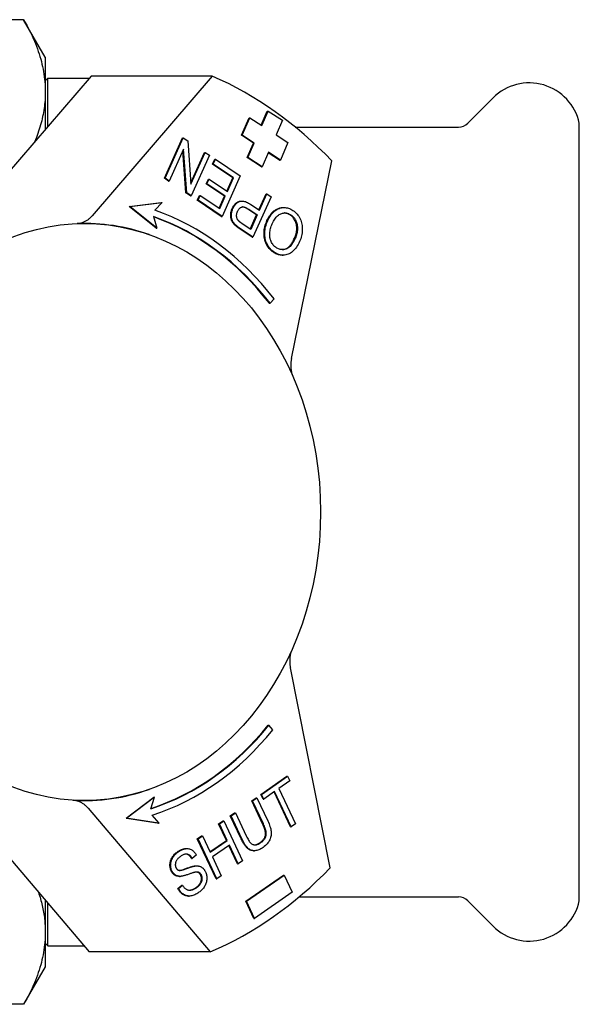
# Model space of a CAD drawing. Header units: millimetres. Extents: x 42 to 3639, y -15 to 483.
# Tile 22 of 26: x 344 to 386, y 409 to 483. Entities that reach past the tile are written whole.
import ezdxf

# ---------------------------------------------------------------- set-up
doc = ezdxf.new("R2010")
doc.units = ezdxf.units.MM
doc.layers.add('DETAIL', color=2, linetype='Continuous')

msp = doc.modelspace()

# ---------------------------------------------------------------- linework, layer by layer
at = {"layer": 'DETAIL'}
for p, q in [((344.284, 483.466), (331.855, 483.466)), ((345.925, 480.624), (344.284, 483.466)), ((345.925, 480.624), (345.925, 477.998)), ((349.404, 479.193), (342.873, 471.586)), ((345.925, 478.824), (346.125, 479.024)), ((346.125, 475.375), (346.125, 479.024)), ((346.125, 479.024), (349.258, 479.024)), ((358.581, 479.193), (349.404, 479.193)), ((358.581, 479.193), (349.485, 468.598)), ((345.925, 477.998), (345.925, 475.142)), ((377.968, 475.617), (379.888, 477.537)), ((362.293, 475.463), (362.761, 476.538)), ((362.338, 475.434), (362.818, 476.538)), ((362.761, 476.538), (362.818, 476.538)), ((362.818, 476.538), (363.903, 475.835)), ((360.8, 474.695), (361.376, 476.02)), ((360.858, 474.695), (361.434, 476.02)), ((361.376, 476.02), (361.434, 476.02)), ((361.434, 476.02), (362.338, 475.434)), ((363.903, 475.835), (363.423, 474.731)), ((364.881, 475.324), (377.261, 475.324)), ((386.425, 416.624), (386.425, 475.624)), ((354.956, 471.44), (356.335, 474.508)), ((355.013, 471.44), (356.393, 474.508)), ((356.335, 474.508), (356.393, 474.508)), ((356.393, 474.508), (356.734, 474.28)), ((356.734, 474.28), (356.972, 470.985)), ((361.705, 474.109), (360.8, 474.695)), ((360.8, 474.695), (360.858, 474.695)), ((361.762, 474.109), (360.858, 474.695)), ((363.423, 474.731), (364.328, 474.145)), ((356.414, 473.636), (355.331, 471.227)), ((356.595, 470.341), (356.365, 473.526)), ((356.653, 470.341), (356.414, 473.636)), ((361.225, 473.005), (361.705, 474.109)), ((361.282, 473.005), (361.762, 474.109)), ((361.705, 474.109), (361.762, 474.109)), ((364.328, 474.145), (363.752, 472.82)), ((356.964, 471.095), (357.998, 473.394)), ((356.972, 470.985), (358.055, 473.394)), ((358.373, 473.181), (356.994, 470.113)), ((357.998, 473.394), (358.055, 473.394)), ((358.055, 473.394), (358.373, 473.181)), ((358.609, 472.513), (358.772, 472.875)), ((358.666, 472.513), (358.829, 472.875)), ((358.772, 472.875), (358.829, 472.875)), ((358.829, 472.875), (360.706, 471.617)), ((362.31, 472.302), (361.225, 473.005)), ((361.225, 473.005), (361.282, 473.005)), ((362.367, 472.302), (361.282, 473.005)), ((362.847, 473.406), (362.367, 472.302)), ((363.695, 472.82), (362.835, 473.377)), ((363.752, 472.82), (362.847, 473.406)), ((363.695, 472.82), (363.752, 472.82)), ((364.595, 457.778), (367.647, 472.764)), ((358.609, 472.513), (358.666, 472.513)), ((360.153, 471.478), (358.609, 472.513)), ((360.21, 471.478), (358.666, 472.513)), ((362.31, 472.302), (362.367, 472.302)), ((354.956, 471.44), (355.013, 471.44)), ((355.274, 471.227), (354.956, 471.44)), ((355.331, 471.227), (355.013, 471.44)), ((358.128, 471.006), (358.291, 471.368)), ((358.186, 471.006), (358.349, 471.368)), ((358.291, 471.368), (358.349, 471.368)), ((358.349, 471.368), (359.741, 470.435)), ((360.706, 471.617), (359.327, 468.549)), ((359.697, 470.465), (360.153, 471.478)), ((359.741, 470.435), (360.21, 471.478)), ((360.153, 471.478), (360.21, 471.478)), ((355.274, 471.227), (355.331, 471.227)), ((358.128, 471.006), (358.186, 471.006)), ((359.521, 470.073), (358.128, 471.006)), ((359.578, 470.073), (358.186, 471.006)), ((356.595, 470.341), (356.653, 470.341)), ((356.936, 470.113), (356.595, 470.341)), ((356.994, 470.113), (356.653, 470.341)), ((356.936, 470.113), (356.994, 470.113)), ((357.45, 469.769), (357.613, 470.131)), ((357.507, 469.769), (357.67, 470.131)), ((357.613, 470.131), (357.67, 470.131)), ((357.67, 470.131), (359.157, 469.135)), ((359.112, 469.164), (359.521, 470.073)), ((359.157, 469.135), (359.578, 470.073)), ((359.521, 470.073), (359.578, 470.073)), ((363.057, 470.042), (361.677, 466.974)), ((362.119, 469.049), (362.666, 470.265)), ((362.163, 469.019), (362.724, 470.265)), ((362.666, 470.265), (362.724, 470.265)), ((362.724, 470.265), (363.057, 470.042)), ((352.275, 469.299), (354.72, 469.6)), ((354.33, 467.654), (352.275, 469.299)), ((352.275, 469.299), (352.332, 469.299)), ((352.332, 469.299), (354.777, 469.6)), ((354.387, 467.654), (352.332, 469.299)), ((354.777, 469.6), (354.238, 469.012)), ((354.72, 469.6), (354.777, 469.6)), ((357.45, 469.769), (357.507, 469.769)), ((359.269, 468.549), (357.45, 469.769)), ((359.327, 468.549), (357.507, 469.769)), ((360.796, 469.711), (360.853, 469.711)), ((361.943, 468.657), (361.293, 469.092)), ((361.351, 469.092), (362, 468.657)), ((361.518, 469.452), (362.163, 469.019)), ((363.955, 469.221), (364.012, 469.221)), ((354.14, 468.526), (354.387, 467.654)), ((359.269, 468.549), (359.327, 468.549)), ((361.463, 467.589), (361.943, 468.657)), ((362, 468.657), (361.507, 467.56)), ((361.943, 468.657), (362, 468.657)), ((354.33, 467.654), (354.387, 467.654)), ((360.302, 467.897), (360.36, 467.897)), ((361.62, 466.974), (360.672, 467.609)), ((361.677, 466.974), (360.729, 467.609)), ((361.507, 467.56), (360.863, 467.991)), ((353.836, 467.153), (353.81, 467.162)), ((361.62, 466.974), (361.677, 466.974)), ((363.896, 465.604), (363.953, 465.604)), ((362.916, 461.953), (362.973, 461.953)), ((363.272, 462.295), (362.973, 461.953)), ((367.529, 419.124), (364.511, 434.291)), ((362.83, 429.957), (362.888, 429.957)), ((363.18, 429.607), (362.888, 429.957)), ((362.274, 424.707), (364.246, 426.087)), ((362.332, 424.707), (364.303, 426.087)), ((364.472, 425.729), (363.649, 425.153)), ((364.246, 426.087), (364.303, 426.087)), ((364.303, 426.087), (364.472, 425.729)), ((353.836, 425.095), (353.81, 425.085)), ((363.649, 425.153), (364.907, 422.475)), ((352.06, 422.896), (354.144, 424.486)), ((354.202, 424.486), (352.118, 422.896)), ((353.939, 423.62), (354.202, 424.486)), ((354.144, 424.486), (354.202, 424.486)), ((361.583, 424.222), (361.912, 424.453)), ((361.583, 424.222), (361.64, 424.222)), ((362.406, 422.47), (361.583, 424.222)), ((361.64, 424.222), (361.97, 424.453)), ((362.463, 422.47), (361.64, 424.222)), ((361.912, 424.453), (361.97, 424.453)), ((361.97, 424.453), (362.794, 422.699)), ((362.274, 424.707), (362.332, 424.707)), ((362.443, 424.348), (362.274, 424.707)), ((362.5, 424.348), (362.332, 424.707)), ((362.443, 424.348), (362.5, 424.348)), ((363.319, 424.922), (362.5, 424.348)), ((364.52, 422.244), (363.276, 424.891)), ((364.577, 422.244), (363.319, 424.922)), ((349.176, 423.655), (358.435, 412.753)), ((352.06, 422.896), (352.118, 422.896)), ((354.499, 422.53), (352.06, 422.896)), ((352.118, 422.896), (354.557, 422.53)), ((354.557, 422.53), (354.028, 423.132)), ((359.956, 423.083), (360.286, 423.314)), ((359.956, 423.083), (360.014, 423.083)), ((360.781, 421.329), (359.956, 423.083)), ((360.014, 423.083), (360.343, 423.314)), ((360.838, 421.329), (360.014, 423.083)), ((360.286, 423.314), (360.343, 423.314)), ((360.343, 423.314), (361.167, 421.562)), ((354.499, 422.53), (354.557, 422.53)), ((359.073, 422.464), (359.403, 422.695)), ((359.073, 422.464), (359.13, 422.464)), ((359.659, 421.217), (359.073, 422.464)), ((359.13, 422.464), (359.46, 422.695)), ((359.717, 421.217), (359.13, 422.464)), ((359.403, 422.695), (359.46, 422.695)), ((359.46, 422.695), (360.887, 419.66)), ((364.52, 422.244), (364.577, 422.244)), ((364.907, 422.475), (364.577, 422.244)), ((357.454, 421.33), (357.784, 421.561)), ((358.881, 418.295), (357.454, 421.33)), ((357.454, 421.33), (357.512, 421.33)), ((357.512, 421.33), (357.842, 421.561)), ((358.939, 418.295), (357.512, 421.33)), ((357.784, 421.561), (357.842, 421.561)), ((357.842, 421.561), (358.428, 420.314)), ((342.574, 420.622), (349.257, 412.753)), ((356.614, 420.594), (356.671, 420.594)), ((358.414, 420.345), (359.659, 421.217)), ((358.428, 420.314), (359.717, 421.217)), ((359.885, 420.858), (358.596, 419.956)), ((359.659, 421.217), (359.717, 421.217)), ((360.5, 419.429), (359.842, 420.828)), ((360.557, 419.429), (359.885, 420.858)), ((357.019, 419.85), (357.076, 419.85)), ((357.377, 420.101), (357.076, 419.85)), ((358.596, 419.956), (359.268, 418.526)), ((361.727, 420.432), (361.784, 420.432)), ((357.351, 419.279), (357.408, 419.279)), ((360.5, 419.429), (360.557, 419.429)), ((360.887, 419.66), (360.557, 419.429)), ((356.092, 418.486), (356.149, 418.486)), ((358.881, 418.295), (358.939, 418.295)), ((359.268, 418.526), (358.939, 418.295)), ((361.134, 416.603), (363.98, 418.587)), ((361.192, 416.603), (364.037, 418.587)), ((363.98, 418.587), (364.037, 418.587)), ((364.037, 418.587), (364.646, 417.284)), ((355.979, 417.56), (356.275, 417.81)), ((355.979, 417.56), (356.037, 417.56)), ((356.037, 417.56), (356.332, 417.81)), ((356.275, 417.81), (356.332, 417.81)), ((356.785, 416.991), (356.842, 416.991)), ((364.646, 417.284), (361.801, 415.301)), ((365.169, 416.924), (377.261, 416.924)), ((345.925, 416.677), (345.925, 414.25)), ((346.125, 413.224), (346.125, 416.441)), ((361.134, 416.603), (361.192, 416.603)), ((361.744, 415.301), (361.134, 416.603)), ((361.801, 415.301), (361.192, 416.603)), ((377.968, 416.631), (379.888, 414.711)), ((361.744, 415.301), (361.801, 415.301)), ((345.925, 414.25), (345.925, 411.624)), ((345.925, 413.424), (346.125, 413.224)), ((346.125, 413.224), (348.858, 413.224)), ((358.435, 412.753), (349.257, 412.753)), ((345.925, 411.624), (344.284, 408.781)), ((344.284, 408.781), (331.855, 408.781))]:
    msp.add_line(p, q, dxfattribs=at)
at = {"layer": 'DETAIL', "flags": 128}
for points in [[(344.284, 483.466), (344.401, 483.26), (344.514, 483.055), (344.622, 482.851), (344.725, 482.648), (344.824, 482.447), (344.919, 482.247), (345.009, 482.048), (345.095, 481.849), (345.176, 481.652), (345.253, 481.456), (345.326, 481.26), (345.395, 481.065), (345.459, 480.871), (345.519, 480.677), (345.575, 480.484), (345.627, 480.292), (345.674, 480.1), (345.718, 479.908), (345.757, 479.716), (345.792, 479.525), (345.823, 479.334), (345.85, 479.143), (345.873, 478.952), (345.892, 478.762), (345.906, 478.571), (345.917, 478.38), (345.923, 478.189), (345.925, 477.998)], [(345.925, 477.998), (345.924, 477.84), (345.92, 477.683), (345.912, 477.527), (345.903, 477.37), (345.89, 477.213), (345.875, 477.056), (345.856, 476.9), (345.835, 476.743), (345.812, 476.586), (345.785, 476.429), (345.756, 476.272), (345.724, 476.115), (345.689, 475.957), (345.651, 475.799), (345.61, 475.641), (345.567, 475.483), (345.521, 475.324), (345.472, 475.165), (345.42, 475.006), (345.366, 474.846), (345.308, 474.686), (345.248, 474.525), (345.184, 474.364), (345.118, 474.202)], [(360.302, 467.897), (360.261, 467.937), (360.223, 467.979), (360.188, 468.022), (360.156, 468.065), (360.127, 468.109), (360.1, 468.154), (360.077, 468.2), (360.056, 468.247), (360.038, 468.295), (360.023, 468.345), (360.01, 468.396), (360, 468.449), (359.993, 468.504), (359.989, 468.56), (359.987, 468.618), (359.988, 468.678), (359.992, 468.738), (359.998, 468.798), (360.008, 468.857), (360.021, 468.917), (360.036, 468.975), (360.054, 469.033), (360.076, 469.091), (360.1, 469.149)], [(360.36, 467.897), (360.319, 467.937), (360.281, 467.979), (360.246, 468.022), (360.214, 468.065), (360.184, 468.109), (360.158, 468.154), (360.134, 468.2), (360.113, 468.247), (360.095, 468.295), (360.08, 468.345), (360.068, 468.396), (360.058, 468.449), (360.051, 468.504), (360.046, 468.56), (360.044, 468.618), (360.045, 468.678), (360.049, 468.738), (360.056, 468.798), (360.065, 468.857), (360.078, 468.917), (360.093, 468.975), (360.112, 469.033), (360.133, 469.091), (360.157, 469.149)], [(360.1, 469.149), (360.119, 469.19), (360.139, 469.229), (360.16, 469.267), (360.181, 469.303), (360.204, 469.338), (360.227, 469.372), (360.251, 469.404), (360.276, 469.434), (360.302, 469.464), (360.329, 469.491), (360.356, 469.518), (360.385, 469.542), (360.414, 469.566), (360.444, 469.588), (360.475, 469.608), (360.507, 469.628), (360.539, 469.645), (360.573, 469.661), (360.607, 469.676), (360.643, 469.689), (360.679, 469.698), (360.717, 469.705), (360.756, 469.709), (360.796, 469.711)], [(360.157, 469.149), (360.188, 469.212), (360.22, 469.272), (360.255, 469.328), (360.291, 469.381), (360.33, 469.43), (360.371, 469.475), (360.413, 469.517), (360.458, 469.556), (360.505, 469.591), (360.555, 469.622), (360.606, 469.65), (360.659, 469.674), (360.715, 469.693), (360.773, 469.705), (360.835, 469.711), (360.899, 469.709), (360.967, 469.701), (361.037, 469.686), (361.11, 469.664), (361.185, 469.635), (361.264, 469.599), (361.346, 469.557), (361.43, 469.508), (361.518, 469.452)], [(360.506, 468.931), (360.526, 468.974), (360.548, 469.014), (360.571, 469.051), (360.594, 469.085), (360.62, 469.116), (360.646, 469.145), (360.673, 469.17), (360.701, 469.192), (360.731, 469.212), (360.762, 469.229), (360.793, 469.242), (360.826, 469.253), (360.861, 469.26), (360.897, 469.264), (360.934, 469.264), (360.974, 469.26), (361.015, 469.252), (361.058, 469.241), (361.102, 469.225), (361.149, 469.206), (361.197, 469.183), (361.246, 469.156), (361.298, 469.126), (361.351, 469.092)], [(361.293, 469.092), (361.274, 469.105), (361.254, 469.117), (361.235, 469.129), (361.216, 469.141), (361.197, 469.152), (361.179, 469.162), (361.161, 469.172), (361.143, 469.181), (361.125, 469.19), (361.107, 469.199), (361.09, 469.207), (361.073, 469.214), (361.056, 469.221), (361.039, 469.227), (361.023, 469.233), (361.007, 469.239), (360.991, 469.243), (360.975, 469.248), (360.959, 469.252), (360.944, 469.255), (360.929, 469.258), (360.914, 469.26), (360.9, 469.262), (360.885, 469.263)], [(362.739, 468.226), (362.775, 468.303), (362.812, 468.376), (362.85, 468.446), (362.891, 468.514), (362.932, 468.579), (362.976, 468.641), (363.02, 468.701), (363.067, 468.757), (363.115, 468.811), (363.164, 468.862), (363.215, 468.911), (363.267, 468.956), (363.321, 468.999), (363.375, 469.037), (363.43, 469.072), (363.486, 469.103), (363.542, 469.131), (363.599, 469.155), (363.657, 469.175), (363.715, 469.192), (363.774, 469.205), (363.834, 469.214), (363.894, 469.219), (363.955, 469.221)], [(362.796, 468.226), (362.85, 468.34), (362.908, 468.447), (362.969, 468.547), (363.033, 468.642), (363.101, 468.73), (363.172, 468.812), (363.247, 468.887), (363.325, 468.957), (363.406, 469.019), (363.488, 469.073), (363.572, 469.118), (363.657, 469.155), (363.744, 469.184), (363.833, 469.205), (363.923, 469.217), (364.014, 469.221), (364.105, 469.218), (364.196, 469.207), (364.284, 469.19), (364.372, 469.166), (364.458, 469.135), (364.543, 469.098), (364.626, 469.054), (364.708, 469.002)], [(348.335, 468.007), (348.388, 468.01), (348.441, 468.015), (348.494, 468.022), (348.547, 468.031), (348.599, 468.042), (348.651, 468.055), (348.703, 468.069), (348.754, 468.086), (348.805, 468.105), (348.855, 468.126), (348.905, 468.148), (348.954, 468.173), (349.003, 468.199), (349.051, 468.227), (349.098, 468.257), (349.145, 468.288), (349.191, 468.321), (349.235, 468.356), (349.279, 468.393), (349.322, 468.431), (349.364, 468.47), (349.406, 468.511), (349.446, 468.554), (349.485, 468.598)], [(360.566, 468.227), (360.548, 468.249), (360.531, 468.272), (360.516, 468.296), (360.502, 468.32), (360.489, 468.346), (360.478, 468.372), (360.468, 468.399), (360.459, 468.427), (360.451, 468.456), (360.445, 468.486), (360.44, 468.516), (360.437, 468.548), (360.435, 468.58), (360.434, 468.612), (360.435, 468.643), (360.437, 468.675), (360.44, 468.707), (360.445, 468.739), (360.452, 468.771), (360.46, 468.803), (360.469, 468.835), (360.48, 468.867), (360.492, 468.899), (360.506, 468.931)], [(363.137, 467.992), (363.183, 468.088), (363.23, 468.178), (363.278, 468.262), (363.329, 468.34), (363.381, 468.411), (363.434, 468.477), (363.49, 468.537), (363.547, 468.591), (363.605, 468.638), (363.666, 468.68), (363.728, 468.716), (363.791, 468.745), (363.856, 468.769), (363.92, 468.787), (363.984, 468.799), (364.048, 468.806), (364.112, 468.806), (364.175, 468.802), (364.239, 468.791), (364.302, 468.775), (364.365, 468.753), (364.428, 468.725), (364.491, 468.692), (364.554, 468.653)], [(364.496, 468.653), (364.478, 468.665), (364.46, 468.676), (364.442, 468.687), (364.424, 468.697), (364.406, 468.707), (364.388, 468.717), (364.37, 468.726), (364.352, 468.734), (364.334, 468.742), (364.316, 468.75), (364.297, 468.757), (364.279, 468.763), (364.261, 468.77), (364.243, 468.775), (364.225, 468.78), (364.207, 468.785), (364.188, 468.79), (364.17, 468.793), (364.152, 468.797), (364.134, 468.8), (364.115, 468.802), (364.097, 468.804), (364.079, 468.805), (364.061, 468.806)], [(364.818, 466.885), (364.857, 466.977), (364.891, 467.068), (364.921, 467.158), (364.945, 467.247), (364.965, 467.334), (364.98, 467.421), (364.99, 467.507), (364.995, 467.592), (364.995, 467.676), (364.99, 467.759), (364.981, 467.841), (364.967, 467.922), (364.948, 468.001), (364.926, 468.076), (364.899, 468.149), (364.87, 468.218), (364.836, 468.284), (364.799, 468.346), (364.758, 468.405), (364.713, 468.461), (364.664, 468.514), (364.612, 468.564), (364.556, 468.61), (364.496, 468.653)], [(364.554, 468.653), (364.613, 468.61), (364.669, 468.564), (364.722, 468.514), (364.77, 468.461), (364.815, 468.405), (364.856, 468.346), (364.893, 468.284), (364.927, 468.218), (364.957, 468.149), (364.983, 468.076), (365.005, 468.001), (365.024, 467.922), (365.038, 467.841), (365.048, 467.759), (365.052, 467.676), (365.052, 467.592), (365.047, 467.507), (365.037, 467.421), (365.022, 467.334), (365.003, 467.247), (364.978, 467.158), (364.949, 467.068), (364.915, 466.977), (364.875, 466.885)], [(364.708, 469.002), (364.795, 468.94), (364.876, 468.873), (364.952, 468.801), (365.022, 468.724), (365.087, 468.642), (365.147, 468.555), (365.201, 468.464), (365.25, 468.367), (365.293, 468.267), (365.33, 468.165), (365.361, 468.061), (365.385, 467.955), (365.402, 467.847), (365.414, 467.738), (365.418, 467.626), (365.417, 467.513), (365.41, 467.399), (365.397, 467.287), (365.38, 467.177), (365.357, 467.068), (365.33, 466.961), (365.297, 466.856), (365.259, 466.752), (365.216, 466.65)], [(360.672, 467.609), (360.651, 467.623), (360.631, 467.637), (360.611, 467.651), (360.592, 467.664), (360.573, 467.677), (360.555, 467.69), (360.537, 467.703), (360.519, 467.716), (360.502, 467.729), (360.486, 467.741), (360.469, 467.753), (360.454, 467.765), (360.439, 467.777), (360.424, 467.789), (360.41, 467.8), (360.396, 467.812), (360.383, 467.823), (360.37, 467.834), (360.357, 467.845), (360.345, 467.856), (360.334, 467.866), (360.323, 467.876), (360.312, 467.887), (360.302, 467.897)], [(360.729, 467.609), (360.708, 467.623), (360.688, 467.637), (360.668, 467.651), (360.649, 467.664), (360.63, 467.677), (360.612, 467.69), (360.594, 467.703), (360.576, 467.716), (360.559, 467.729), (360.543, 467.741), (360.527, 467.753), (360.511, 467.765), (360.496, 467.777), (360.481, 467.789), (360.467, 467.8), (360.453, 467.812), (360.44, 467.823), (360.427, 467.834), (360.415, 467.845), (360.403, 467.856), (360.391, 467.866), (360.38, 467.876), (360.37, 467.887), (360.36, 467.897)], [(360.863, 467.991), (360.845, 468.004), (360.827, 468.016), (360.809, 468.028), (360.792, 468.04), (360.776, 468.051), (360.76, 468.063), (360.745, 468.074), (360.73, 468.085), (360.715, 468.095), (360.702, 468.106), (360.689, 468.116), (360.676, 468.126), (360.664, 468.136), (360.652, 468.145), (360.641, 468.154), (360.631, 468.163), (360.621, 468.172), (360.611, 468.181), (360.602, 468.189), (360.594, 468.197), (360.586, 468.205), (360.579, 468.213), (360.572, 468.22), (360.566, 468.227)], [(363.224, 465.829), (363.139, 465.89), (363.06, 465.956), (362.985, 466.026), (362.915, 466.102), (362.851, 466.183), (362.791, 466.268), (362.737, 466.358), (362.687, 466.454), (362.643, 466.552), (362.606, 466.653), (362.575, 466.757), (362.55, 466.862), (362.532, 466.969), (362.52, 467.079), (362.515, 467.191), (362.515, 467.305), (362.523, 467.42), (362.536, 467.535), (362.555, 467.651), (362.58, 467.766), (362.61, 467.881), (362.647, 467.996), (362.69, 468.111), (362.739, 468.226)], [(363.281, 465.829), (363.197, 465.89), (363.117, 465.956), (363.042, 466.026), (362.973, 466.102), (362.908, 466.183), (362.849, 466.268), (362.794, 466.358), (362.745, 466.454), (362.701, 466.552), (362.663, 466.653), (362.632, 466.757), (362.607, 466.862), (362.589, 466.969), (362.577, 467.079), (362.572, 467.191), (362.573, 467.305), (362.58, 467.42), (362.593, 467.535), (362.612, 467.651), (362.637, 467.766), (362.668, 467.881), (362.705, 467.996), (362.748, 468.111), (362.796, 468.226)], [(363.436, 466.179), (363.376, 466.222), (363.319, 466.27), (363.266, 466.321), (363.217, 466.376), (363.171, 466.434), (363.129, 466.497), (363.09, 466.563), (363.056, 466.633), (363.025, 466.706), (363, 466.78), (362.979, 466.857), (362.963, 466.936), (362.952, 467.016), (362.945, 467.099), (362.944, 467.183), (362.947, 467.269), (362.955, 467.357), (362.967, 467.445), (362.984, 467.534), (363.005, 467.624), (363.032, 467.715), (363.062, 467.806), (363.097, 467.899), (363.137, 467.992)], [(364.875, 466.885), (364.823, 466.774), (364.77, 466.67), (364.715, 466.574), (364.659, 466.486), (364.603, 466.407), (364.545, 466.335), (364.486, 466.27), (364.426, 466.214), (364.366, 466.166), (364.304, 466.125), (364.24, 466.092), (364.176, 466.068), (364.112, 466.049), (364.048, 466.036), (363.985, 466.028), (363.922, 466.024), (363.859, 466.026), (363.797, 466.033), (363.736, 466.045), (363.675, 466.061), (363.615, 466.083), (363.555, 466.11), (363.495, 466.142), (363.436, 466.179)], [(363.883, 466.025), (363.925, 466.027), (363.966, 466.032), (364.008, 466.039), (364.049, 466.048), (364.092, 466.059), (364.134, 466.073), (364.176, 466.089), (364.217, 466.109), (364.258, 466.132), (364.299, 466.159), (364.339, 466.189), (364.378, 466.222), (364.417, 466.259), (364.456, 466.299), (364.494, 466.342), (364.532, 466.389), (364.569, 466.439), (364.606, 466.493), (364.643, 466.55), (364.679, 466.61), (364.714, 466.674), (364.749, 466.741), (364.784, 466.811), (364.818, 466.885)], [(365.216, 466.65), (365.158, 466.527), (365.096, 466.411), (365.033, 466.303), (364.966, 466.203), (364.897, 466.11), (364.826, 466.025), (364.752, 465.948), (364.675, 465.879), (364.596, 465.818), (364.514, 465.764), (364.429, 465.718), (364.342, 465.68), (364.254, 465.649), (364.165, 465.627), (364.077, 465.612), (363.989, 465.605), (363.9, 465.605), (363.812, 465.614), (363.723, 465.63), (363.635, 465.654), (363.547, 465.686), (363.458, 465.726), (363.37, 465.774), (363.281, 465.829)], [(363.896, 465.604), (363.868, 465.604), (363.84, 465.606), (363.812, 465.607), (363.784, 465.61), (363.756, 465.614), (363.728, 465.618), (363.7, 465.623), (363.672, 465.629), (363.644, 465.636), (363.616, 465.643), (363.588, 465.651), (363.56, 465.66), (363.532, 465.67), (363.504, 465.681), (363.476, 465.692), (363.448, 465.704), (363.42, 465.717), (363.392, 465.731), (363.364, 465.745), (363.336, 465.76), (363.308, 465.776), (363.28, 465.793), (363.252, 465.811), (363.224, 465.829)], [(364.595, 457.778), (364.585, 457.727), (364.576, 457.675), (364.568, 457.624), (364.562, 457.572), (364.556, 457.519), (364.551, 457.467), (364.547, 457.415), (364.545, 457.362), (364.543, 457.31), (364.543, 457.257), (364.543, 457.204), (364.545, 457.152), (364.547, 457.099), (364.551, 457.047), (364.556, 456.994), (364.562, 456.942), (364.568, 456.89), (364.576, 456.838), (364.585, 456.787), (364.595, 456.736), (364.606, 456.685), (364.618, 456.634), (364.631, 456.584), (364.646, 456.535)], [(364.569, 435.542), (364.554, 435.492), (364.541, 435.442), (364.528, 435.391), (364.517, 435.34), (364.506, 435.289), (364.497, 435.237), (364.489, 435.185), (364.481, 435.133), (364.475, 435.08), (364.47, 435.028), (364.466, 434.975), (364.463, 434.922), (364.461, 434.869), (364.46, 434.816), (364.461, 434.763), (364.462, 434.71), (364.464, 434.657), (364.468, 434.605), (364.472, 434.552), (364.478, 434.5), (364.484, 434.447), (364.492, 434.395), (364.501, 434.343), (364.511, 434.291)], [(349.176, 423.655), (349.137, 423.699), (349.098, 423.741), (349.058, 423.782), (349.016, 423.821), (348.974, 423.859), (348.931, 423.896), (348.887, 423.931), (348.842, 423.964), (348.796, 423.995), (348.75, 424.025), (348.703, 424.054), (348.655, 424.08), (348.606, 424.105), (348.557, 424.128), (348.508, 424.149), (348.458, 424.168), (348.407, 424.186), (348.356, 424.201), (348.305, 424.215), (348.254, 424.226), (348.202, 424.236), (348.15, 424.244), (348.098, 424.25), (348.045, 424.254)], [(362.192, 421.029), (362.25, 421.071), (362.304, 421.115), (362.354, 421.159), (362.399, 421.204), (362.441, 421.25), (362.478, 421.296), (362.511, 421.344), (362.54, 421.392), (362.565, 421.441), (362.585, 421.49), (362.601, 421.541), (362.614, 421.592), (362.621, 421.645), (362.624, 421.702), (362.623, 421.763), (362.617, 421.827), (362.607, 421.895), (362.592, 421.966), (362.572, 422.041), (362.548, 422.12), (362.519, 422.202), (362.486, 422.288), (362.448, 422.377), (362.406, 422.47)], [(362.249, 421.029), (362.307, 421.071), (362.361, 421.115), (362.411, 421.159), (362.457, 421.204), (362.498, 421.25), (362.535, 421.296), (362.569, 421.344), (362.597, 421.392), (362.622, 421.441), (362.643, 421.49), (362.659, 421.541), (362.671, 421.592), (362.679, 421.645), (362.682, 421.702), (362.68, 421.763), (362.674, 421.827), (362.664, 421.895), (362.649, 421.966), (362.629, 422.041), (362.605, 422.12), (362.577, 422.202), (362.543, 422.288), (362.506, 422.377), (362.463, 422.47)], [(362.794, 422.699), (362.845, 422.587), (362.891, 422.478), (362.931, 422.374), (362.966, 422.274), (362.995, 422.178), (363.019, 422.085), (363.038, 421.997), (363.051, 421.914), (363.059, 421.832), (363.061, 421.75), (363.057, 421.668), (363.047, 421.587), (363.032, 421.505), (363.01, 421.424), (362.983, 421.343), (362.951, 421.262), (362.912, 421.182), (362.866, 421.104), (362.813, 421.029), (362.754, 420.956), (362.688, 420.885), (362.615, 420.816), (362.535, 420.75), (362.448, 420.685)], [(361.727, 420.432), (361.68, 420.433), (361.634, 420.437), (361.589, 420.445), (361.545, 420.455), (361.502, 420.468), (361.459, 420.485), (361.418, 420.504), (361.377, 420.526), (361.337, 420.551), (361.299, 420.579), (361.261, 420.61), (361.223, 420.644), (361.187, 420.682), (361.15, 420.722), (361.113, 420.767), (361.076, 420.815), (361.039, 420.867), (361.002, 420.922), (360.965, 420.981), (360.928, 421.043), (360.891, 421.109), (360.855, 421.179), (360.818, 421.252), (360.781, 421.329)], [(362.448, 420.685), (362.362, 420.628), (362.277, 420.578), (362.195, 420.535), (362.114, 420.5), (362.034, 420.472), (361.957, 420.451), (361.881, 420.438), (361.808, 420.432), (361.736, 420.433), (361.666, 420.441), (361.598, 420.456), (361.532, 420.478), (361.469, 420.507), (361.407, 420.543), (361.348, 420.586), (361.29, 420.635), (361.234, 420.693), (361.177, 420.758), (361.121, 420.832), (361.064, 420.915), (361.008, 421.006), (360.951, 421.105), (360.895, 421.213), (360.838, 421.329)], [(361.167, 421.562), (361.212, 421.468), (361.257, 421.381), (361.3, 421.302), (361.342, 421.231), (361.383, 421.167), (361.423, 421.112), (361.462, 421.064), (361.499, 421.023), (361.537, 420.989), (361.576, 420.96), (361.617, 420.935), (361.659, 420.914), (361.703, 420.899), (361.748, 420.888), (361.794, 420.881), (361.842, 420.879), (361.891, 420.881), (361.94, 420.889), (361.99, 420.9), (362.041, 420.917), (362.092, 420.938), (362.144, 420.964), (362.196, 420.994), (362.249, 421.029)], [(355.957, 420.352), (355.985, 420.372), (356.013, 420.39), (356.041, 420.408), (356.07, 420.425), (356.098, 420.441), (356.126, 420.457), (356.153, 420.471), (356.181, 420.485), (356.209, 420.498), (356.237, 420.51), (356.264, 420.522), (356.292, 420.532), (356.319, 420.542), (356.346, 420.551), (356.374, 420.559), (356.401, 420.566), (356.428, 420.573), (356.455, 420.578), (356.482, 420.583), (356.509, 420.587), (356.536, 420.59), (356.562, 420.592), (356.588, 420.594), (356.614, 420.594)], [(356.014, 420.352), (356.083, 420.398), (356.152, 420.439), (356.22, 420.476), (356.287, 420.507), (356.354, 420.534), (356.421, 420.556), (356.487, 420.573), (356.553, 420.585), (356.618, 420.592), (356.681, 420.594), (356.743, 420.591), (356.804, 420.582), (356.862, 420.568), (356.92, 420.548), (356.976, 420.523), (357.03, 420.493), (357.082, 420.458), (357.132, 420.419), (357.179, 420.376), (357.224, 420.329), (357.266, 420.278), (357.305, 420.223), (357.342, 420.164), (357.377, 420.101)], [(361.811, 420.88), (361.826, 420.881), (361.841, 420.882), (361.857, 420.884), (361.872, 420.887), (361.887, 420.89), (361.903, 420.893), (361.919, 420.897), (361.934, 420.901), (361.95, 420.905), (361.966, 420.91), (361.981, 420.916), (361.997, 420.922), (362.013, 420.928), (362.029, 420.935), (362.045, 420.943), (362.061, 420.95), (362.077, 420.959), (362.094, 420.967), (362.11, 420.976), (362.126, 420.986), (362.142, 420.996), (362.159, 421.006), (362.175, 421.017), (362.192, 421.029)], [(355.473, 418.9), (355.448, 418.958), (355.426, 419.018), (355.408, 419.079), (355.395, 419.142), (355.385, 419.206), (355.378, 419.271), (355.376, 419.337), (355.378, 419.405), (355.383, 419.473), (355.393, 419.541), (355.408, 419.607), (355.427, 419.673), (355.45, 419.738), (355.478, 419.802), (355.511, 419.865), (355.548, 419.927), (355.589, 419.988), (355.632, 420.047), (355.679, 420.103), (355.728, 420.158), (355.781, 420.21), (355.837, 420.259), (355.895, 420.307), (355.957, 420.352)], [(355.53, 418.9), (355.505, 418.958), (355.483, 419.018), (355.466, 419.079), (355.452, 419.142), (355.442, 419.206), (355.436, 419.271), (355.433, 419.337), (355.435, 419.405), (355.441, 419.473), (355.451, 419.541), (355.465, 419.607), (355.484, 419.673), (355.508, 419.738), (355.536, 419.802), (355.568, 419.865), (355.605, 419.927), (355.646, 419.988), (355.69, 420.047), (355.736, 420.103), (355.786, 420.158), (355.838, 420.21), (355.894, 420.259), (355.952, 420.307), (356.014, 420.352)], [(356.194, 420.007), (356.145, 419.972), (356.1, 419.937), (356.058, 419.901), (356.019, 419.865), (355.983, 419.829), (355.951, 419.792), (355.921, 419.756), (355.894, 419.719), (355.871, 419.681), (355.851, 419.643), (355.834, 419.605), (355.82, 419.567), (355.809, 419.529), (355.8, 419.492), (355.793, 419.455), (355.788, 419.418), (355.786, 419.383), (355.786, 419.347), (355.788, 419.313), (355.793, 419.279), (355.8, 419.246), (355.809, 419.213), (355.82, 419.181), (355.834, 419.149)], [(357.076, 419.85), (357.049, 419.894), (357.021, 419.935), (356.992, 419.972), (356.963, 420.006), (356.933, 420.037), (356.902, 420.065), (356.87, 420.09), (356.837, 420.112), (356.804, 420.13), (356.769, 420.145), (356.734, 420.157), (356.699, 420.166), (356.662, 420.171), (356.624, 420.173), (356.586, 420.172), (356.546, 420.168), (356.506, 420.159), (356.464, 420.148), (356.421, 420.133), (356.378, 420.115), (356.333, 420.093), (356.288, 420.068), (356.241, 420.039), (356.194, 420.007)], [(357.019, 419.85), (357.004, 419.875), (356.989, 419.899), (356.973, 419.922), (356.957, 419.944), (356.941, 419.964), (356.925, 419.984), (356.908, 420.003), (356.892, 420.021), (356.875, 420.038), (356.858, 420.054), (356.84, 420.069), (356.822, 420.083), (356.804, 420.096), (356.786, 420.107), (356.768, 420.118), (356.749, 420.128), (356.73, 420.137), (356.711, 420.145), (356.692, 420.152), (356.672, 420.158), (356.652, 420.164), (356.632, 420.168), (356.612, 420.171), (356.591, 420.173)], [(355.834, 419.149), (355.84, 419.136), (355.847, 419.123), (355.854, 419.11), (355.861, 419.098), (355.869, 419.086), (355.877, 419.075), (355.885, 419.064), (355.893, 419.054), (355.901, 419.044), (355.91, 419.034), (355.919, 419.025), (355.928, 419.016), (355.938, 419.008), (355.947, 419), (355.957, 418.993), (355.967, 418.986), (355.978, 418.98), (355.989, 418.973), (355.999, 418.968), (356.011, 418.963), (356.022, 418.958), (356.034, 418.954), (356.045, 418.95), (356.058, 418.946)], [(356.058, 418.946), (356.084, 418.942), (356.115, 418.94), (356.15, 418.941), (356.189, 418.945), (356.233, 418.952), (356.28, 418.962), (356.333, 418.974), (356.389, 418.99), (356.45, 419.008), (356.515, 419.03), (356.584, 419.054), (356.658, 419.081), (356.732, 419.108), (356.802, 419.134), (356.869, 419.157), (356.932, 419.178), (356.991, 419.198), (357.047, 419.215), (357.098, 419.23), (357.146, 419.243), (357.191, 419.253), (357.232, 419.262), (357.269, 419.269), (357.302, 419.274)], [(356.091, 418.941), (356.125, 418.944), (356.163, 418.95), (356.203, 418.957), (356.247, 418.967), (356.295, 418.979), (356.345, 418.994), (356.399, 419.01), (356.456, 419.029), (356.517, 419.05), (356.58, 419.073), (356.646, 419.098), (356.709, 419.121), (356.769, 419.142), (356.827, 419.162), (356.881, 419.181), (356.933, 419.197), (356.982, 419.212), (357.028, 419.226), (357.071, 419.238), (357.112, 419.248), (357.149, 419.257), (357.184, 419.264), (357.216, 419.27), (357.245, 419.274)], [(357.245, 419.274), (357.249, 419.274), (357.254, 419.274), (357.258, 419.275), (357.263, 419.275), (357.267, 419.276), (357.272, 419.276), (357.276, 419.276), (357.281, 419.277), (357.285, 419.277), (357.29, 419.277), (357.294, 419.278), (357.298, 419.278), (357.303, 419.278), (357.307, 419.278), (357.312, 419.279), (357.316, 419.279), (357.32, 419.279), (357.325, 419.279), (357.329, 419.279), (357.333, 419.279), (357.338, 419.279), (357.342, 419.279), (357.346, 419.279), (357.351, 419.279)], [(357.302, 419.274), (357.347, 419.277), (357.391, 419.279), (357.434, 419.279), (357.475, 419.277), (357.516, 419.273), (357.555, 419.266), (357.593, 419.258), (357.63, 419.248), (357.666, 419.236), (357.701, 419.222), (357.735, 419.205), (357.767, 419.187), (357.798, 419.167), (357.829, 419.145), (357.858, 419.122), (357.886, 419.096), (357.913, 419.069), (357.939, 419.04), (357.964, 419.009), (357.988, 418.977), (358.011, 418.943), (358.032, 418.907), (358.053, 418.869), (358.073, 418.829)], [(356.092, 418.486), (356.056, 418.487), (356.022, 418.489), (355.988, 418.493), (355.955, 418.498), (355.923, 418.505), (355.892, 418.513), (355.861, 418.523), (355.832, 418.534), (355.803, 418.547), (355.775, 418.561), (355.748, 418.577), (355.721, 418.594), (355.696, 418.613), (355.671, 418.633), (355.648, 418.654), (355.625, 418.676), (355.603, 418.699), (355.582, 418.724), (355.561, 418.75), (355.542, 418.778), (355.523, 418.806), (355.506, 418.836), (355.489, 418.867), (355.473, 418.9)], [(356.193, 418.487), (356.155, 418.486), (356.117, 418.487), (356.081, 418.489), (356.046, 418.493), (356.011, 418.498), (355.977, 418.506), (355.945, 418.515), (355.913, 418.525), (355.882, 418.537), (355.852, 418.551), (355.823, 418.567), (355.795, 418.584), (355.767, 418.602), (355.741, 418.622), (355.716, 418.644), (355.691, 418.667), (355.668, 418.691), (355.645, 418.717), (355.624, 418.744), (355.603, 418.772), (355.583, 418.802), (355.565, 418.833), (355.547, 418.866), (355.53, 418.9)], [(357.279, 418.796), (357.257, 418.792), (357.231, 418.786), (357.201, 418.778), (357.167, 418.769), (357.13, 418.758), (357.089, 418.745), (357.044, 418.731), (356.996, 418.715), (356.944, 418.697), (356.888, 418.678), (356.828, 418.657), (356.765, 418.634), (356.701, 418.612), (356.64, 418.591), (356.582, 418.572), (356.527, 418.556), (356.475, 418.541), (356.426, 418.527), (356.38, 418.516), (356.337, 418.507), (356.296, 418.499), (356.259, 418.493), (356.224, 418.489), (356.193, 418.487)], [(357.772, 418.573), (357.761, 418.596), (357.749, 418.618), (357.736, 418.639), (357.722, 418.659), (357.708, 418.678), (357.693, 418.695), (357.677, 418.712), (357.66, 418.727), (357.643, 418.741), (357.625, 418.753), (357.607, 418.765), (357.588, 418.776), (357.568, 418.785), (357.547, 418.793), (357.524, 418.799), (357.501, 418.804), (357.477, 418.808), (357.452, 418.81), (357.426, 418.811), (357.399, 418.811), (357.37, 418.81), (357.341, 418.806), (357.311, 418.802), (357.279, 418.796)], [(357.34, 417.624), (357.385, 417.657), (357.429, 417.692), (357.47, 417.728), (357.509, 417.765), (357.545, 417.803), (357.579, 417.843), (357.611, 417.883), (357.64, 417.925), (357.667, 417.968), (357.691, 418.01), (357.711, 418.052), (357.728, 418.095), (357.743, 418.137), (357.754, 418.179), (357.762, 418.221), (357.767, 418.263), (357.77, 418.305), (357.769, 418.346), (357.767, 418.386), (357.761, 418.425), (357.754, 418.463), (357.743, 418.501), (357.73, 418.537), (357.715, 418.573)], [(357.715, 418.573), (357.706, 418.591), (357.697, 418.608), (357.688, 418.624), (357.678, 418.64), (357.667, 418.655), (357.657, 418.67), (357.646, 418.683), (357.634, 418.696), (357.622, 418.709), (357.61, 418.721), (357.597, 418.732), (357.584, 418.742), (357.57, 418.752), (357.557, 418.761), (357.542, 418.769), (357.528, 418.777), (357.512, 418.784), (357.496, 418.79), (357.48, 418.796), (357.463, 418.8), (357.445, 418.804), (357.427, 418.807), (357.408, 418.809), (357.389, 418.811)], [(357.397, 417.624), (357.443, 417.657), (357.486, 417.692), (357.527, 417.728), (357.566, 417.765), (357.602, 417.803), (357.636, 417.843), (357.668, 417.883), (357.698, 417.925), (357.724, 417.968), (357.748, 418.01), (357.768, 418.052), (357.786, 418.095), (357.8, 418.137), (357.811, 418.179), (357.82, 418.221), (357.825, 418.263), (357.827, 418.305), (357.827, 418.346), (357.824, 418.386), (357.819, 418.425), (357.811, 418.463), (357.801, 418.501), (357.788, 418.537), (357.772, 418.573)], [(358.073, 418.829), (358.099, 418.768), (358.122, 418.705), (358.14, 418.64), (358.155, 418.574), (358.166, 418.506), (358.172, 418.436), (358.175, 418.365), (358.174, 418.293), (358.168, 418.22), (358.158, 418.147), (358.144, 418.076), (358.125, 418.005), (358.101, 417.935), (358.073, 417.866), (358.04, 417.798), (358.003, 417.73), (357.962, 417.665), (357.918, 417.601), (357.87, 417.541), (357.819, 417.482), (357.765, 417.427), (357.707, 417.374), (357.645, 417.324), (357.581, 417.276)], [(356.785, 416.991), (356.744, 416.992), (356.703, 416.995), (356.663, 417.001), (356.623, 417.008), (356.584, 417.018), (356.546, 417.029), (356.508, 417.043), (356.47, 417.059), (356.433, 417.077), (356.396, 417.097), (356.359, 417.119), (356.324, 417.143), (356.29, 417.168), (356.256, 417.195), (356.224, 417.224), (356.193, 417.255), (356.162, 417.287), (356.133, 417.321), (356.105, 417.357), (356.078, 417.394), (356.052, 417.433), (356.026, 417.473), (356.002, 417.516), (355.979, 417.56)], [(357.581, 417.276), (357.497, 417.22), (357.415, 417.17), (357.334, 417.126), (357.255, 417.088), (357.178, 417.056), (357.103, 417.031), (357.029, 417.012), (356.958, 416.999), (356.887, 416.993), (356.818, 416.992), (356.75, 416.997), (356.684, 417.007), (356.619, 417.024), (356.555, 417.047), (356.492, 417.076), (356.431, 417.11), (356.371, 417.15), (356.315, 417.194), (356.261, 417.243), (356.211, 417.297), (356.163, 417.356), (356.118, 417.419), (356.076, 417.487), (356.037, 417.56)], [(356.332, 417.81), (356.365, 417.759), (356.398, 417.711), (356.433, 417.668), (356.467, 417.628), (356.502, 417.592), (356.538, 417.56), (356.575, 417.532), (356.612, 417.507), (356.65, 417.487), (356.69, 417.47), (356.732, 417.457), (356.776, 417.448), (356.823, 417.442), (356.871, 417.44), (356.921, 417.441), (356.973, 417.447), (357.026, 417.456), (357.079, 417.469), (357.132, 417.485), (357.185, 417.505), (357.238, 417.529), (357.291, 417.557), (357.344, 417.589), (357.397, 417.624)], [(356.845, 417.44), (356.865, 417.442), (356.885, 417.443), (356.906, 417.445), (356.926, 417.448), (356.947, 417.452), (356.967, 417.456), (356.988, 417.46), (357.009, 417.465), (357.029, 417.471), (357.05, 417.477), (357.071, 417.484), (357.092, 417.491), (357.112, 417.499), (357.133, 417.508), (357.154, 417.517), (357.174, 417.526), (357.195, 417.537), (357.216, 417.547), (357.236, 417.559), (357.257, 417.571), (357.278, 417.583), (357.298, 417.596), (357.319, 417.61), (357.34, 417.624)], [(345.404, 417.291), (345.446, 417.162), (345.487, 417.034), (345.526, 416.906), (345.563, 416.779), (345.598, 416.651), (345.632, 416.524), (345.663, 416.397), (345.693, 416.27), (345.721, 416.144), (345.748, 416.017), (345.772, 415.891), (345.795, 415.764), (345.815, 415.638), (345.834, 415.512), (345.852, 415.386), (345.867, 415.26), (345.881, 415.134), (345.892, 415.007), (345.902, 414.881), (345.911, 414.755), (345.917, 414.629), (345.921, 414.503), (345.924, 414.376), (345.925, 414.25)], [(345.925, 414.25), (345.923, 414.059), (345.917, 413.868), (345.906, 413.677), (345.892, 413.486), (345.873, 413.295), (345.85, 413.104), (345.823, 412.913), (345.792, 412.722), (345.757, 412.531), (345.718, 412.34), (345.674, 412.148), (345.627, 411.956), (345.575, 411.763), (345.519, 411.57), (345.459, 411.377), (345.395, 411.182), (345.326, 410.987), (345.253, 410.792), (345.176, 410.595), (345.095, 410.398), (345.009, 410.2), (344.919, 410.001), (344.824, 409.8), (344.725, 409.599), (344.622, 409.397), (344.514, 409.193), (344.401, 408.988), (344.284, 408.781)]]:
    msp.add_lwpolyline(points, dxfattribs=at)
at = {"layer": 'DETAIL'}
for centre, radius, start, end in [((382.633, 474.791), 3.883, 73.68912, 134.99405), ((382.633, 474.791), 3.882, 12.38014, 73.68785), ((377.261, 476.324), 1, 269.99835, 314.98845), ((377.261, 415.924), 1, 45.01155, 90.00165), ((382.633, 417.456), 3.882, 286.31215, 347.61986), ((382.633, 417.457), 3.883, 225.00595, 286.31088)]:
    msp.add_arc(centre, radius, start, end, dxfattribs=at)
for centre, major_axis, start_param, end_param in [((348.85, 446.005), (0, 35.25), 5.574328, 5.939474), ((348.795, 445.69), (0, 23.75), 5.466653, 6.004864), ((348.738, 445.69), (0, 23.75), 5.466653, 6.001458), ((348.795, 445.69), (0, 24.25), 5.466653, 6.005658), ((348.851, 446.124), (0, 21.892), 6.003002, 6.311943), ((349.003, 446.593), (0, -23.75), 0.256544, 0.794755), ((348.946, 446.593), (0, -23.75), 0.259923, 0.794755), ((349.003, 446.593), (0, -24.25), 0.25575, 0.794755), ((348.851, 446.124), (0, -21.892), 6.238254, 6.563369), ((348.85, 446.005), (0, -35.25), 0.33834, 0.703486)]:
    msp.add_ellipse(centre, major_axis=major_axis, ratio=0.819152, start_param=start_param, end_param=end_param, dxfattribs=at)
msp.add_ellipse((348.879, 446.124), major_axis=(0, 21.883), ratio=0.819152, dxfattribs=at)

doc.saveas('drawing.dxf')
